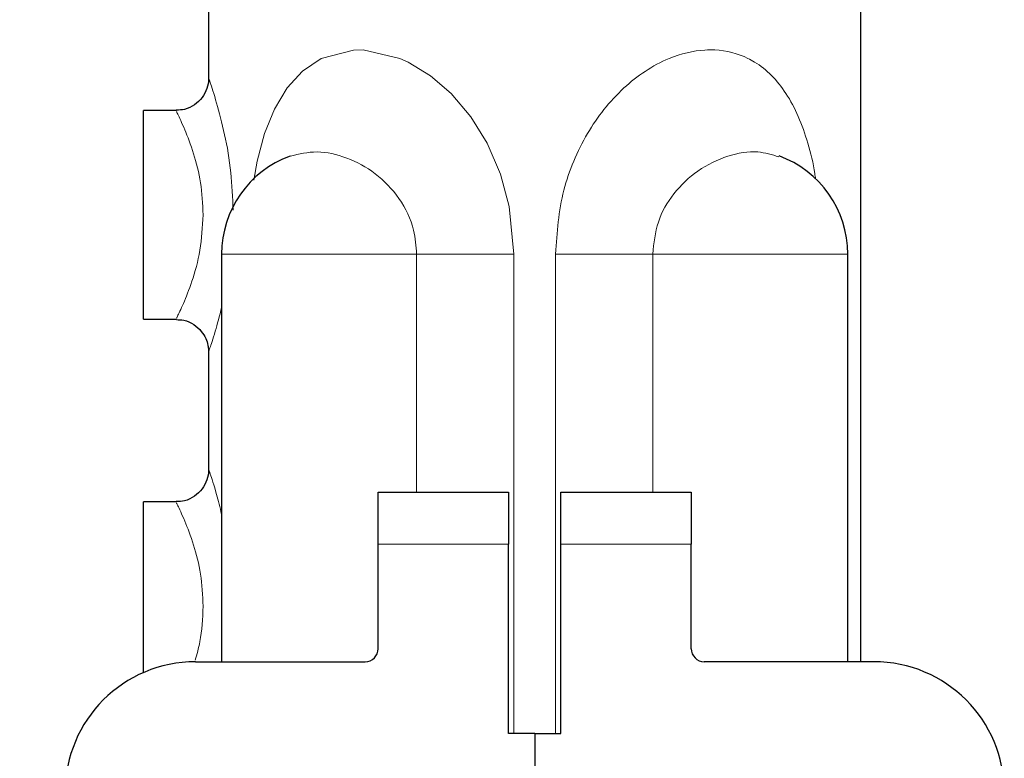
# Model space of a CAD drawing. Header units: millimetres. Extents: x 0 to 4205, y -17 to 2970.
# Tile 16 of 30: x 2360 to 2435, y 620 to 677. Entities that reach past the tile are written whole.
import ezdxf

# ---------------------------------------------------------------- set-up
doc = ezdxf.new("R2010")
doc.units = ezdxf.units.MM
doc.header["$LTSCALE"] = 5
doc.styles.add('SLDTEXTSTYLE0', font='TXT', dxfattribs={"width": 0.605})
doc.dimstyles.new('SLDDIMSTYLE6', dxfattribs={"dimtxt": 12.841593, "dimasz": 16.5, "dimexe": 0, "dimexo": 0.0625, "dimgap": 3.210398, "dimtad": 1, "dimdec": 4, "dimlfac": 5, "dimzin": 12, "dimdsep": 46, "dimtxsty": 'SLDTEXTSTYLE0', "dimsah": 1, "dimcen": 0.09, "dimadec": 3, "dimazin": 3, "dimtfac": 1, "dimtdec": 1, "dimtofl": 0, "dimtmove": 0, "dimatfit": 3, "dimfxl": 1, "dimfrac": 2, "dimtolj": 1, "dimtzin": 12, "dimarcsym": 0})

# ---------------------------------------------------------------- blocks, each defined once
blk = doc.blocks.new('_D_11')
at = {"color": 7, "linetype": 'Continuous', "lineweight": 18}
for p, q in [((2069.916, 754.222), (2020.893, 782.526)), ((2069.916, 374.222), (2020.893, 345.919))]:
    blk.add_line(p, q, dxfattribs=at)
blk.add_arc((2399.006, 564.222), 431.607, 150, 210, dxfattribs=at)
for points in [[(2025.223, 780.026), (2015.059, 766.79), (2019.436, 764.373)], [(2025.223, 348.419), (2019.436, 364.072), (2015.059, 361.655)]]:
    blk.add_solid(points, dxfattribs=at)
at = {"color": 7, "linetype": 'Continuous', "lineweight": 18, "insert": (1950.733, 587.14), "char_height": 13.2292, "attachment_point": 1, "rotation": 85.37194, "style": 'SLDTEXTSTYLE0'}
blk.add_mtext('60°', dxfattribs=at)

msp = doc.modelspace()

# ---------------------------------------------------------------- linework, layer by layer
at = {"color": 7, "linetype": 'Continuous', "lineweight": 25}
for p, q in [((2374.006106, 841.972355), (2374.006106, 672.379431)), ((2424.006106, 627.722355), (2424.006106, 841.972355)), ((2371.54083, 669.972355), (2369.006106, 669.972355)), ((2369.006106, 661.972355), (2369.006106, 669.972355)), ((2369.006106, 653.972355), (2369.006106, 661.972355)), ((2375.006106, 658.972355), (2375.006106, 627.722355)), ((2423.006106, 627.722355), (2423.006106, 658.972355)), ((2369.006106, 653.972355), (2371.544343, 653.972355)), ((2374.006106, 651.574079), (2374.006106, 642.379431)), ((2387.006106, 636.722355), (2387.006106, 640.722355)), ((2387.006106, 640.722355), (2397.006106, 640.722355)), ((2397.006106, 640.722355), (2397.006106, 636.722355)), ((2401.006106, 640.722355), (2411.006106, 640.722355)), ((2401.006106, 636.722355), (2401.006106, 640.722355)), ((2411.006106, 640.722355), (2411.006106, 636.722355)), ((2371.54083, 639.972355), (2369.006106, 639.972355)), ((2369.006106, 631.972355), (2369.006106, 639.972355)), ((2387.006106, 628.722355), (2387.006106, 636.722355)), ((2397.006106, 622.222355), (2397.006106, 636.722355)), ((2401.006106, 622.222355), (2401.006106, 636.722355)), ((2411.006106, 628.722355), (2411.006106, 636.722355)), ((2369.006106, 626.887506), (2369.006106, 631.972355)), ((2373.006106, 627.722355), (2386.006106, 627.722355)), ((2425.006106, 627.722355), (2412.006106, 627.722355)), ((2399.006106, 622.222355), (2397.006106, 622.222355)), ((2399.006106, 622.222355), (2399.006106, 618.722355)), ((2399.006106, 622.222355), (2401.006106, 622.222355))]:
    msp.add_line(p, q, dxfattribs=at)
at = {"color": 8, "linetype": 'Continuous', "lineweight": 18}
for p, q in [((2389.953602, 658.972355), (2375.006106, 658.972355)), ((2389.953602, 640.722355), (2389.953602, 658.972355)), ((2389.953602, 658.972355), (2397.411403, 658.972355)), ((2397.411403, 658.972355), (2397.411403, 622.222355)), ((2400.60081, 658.972355), (2408.058611, 658.972355)), ((2400.60081, 622.222355), (2400.60081, 658.972355)), ((2423.006106, 658.972355), (2408.058611, 658.972355)), ((2408.058611, 658.972355), (2408.058611, 640.722355)), ((2397.006106, 636.722355), (2387.006106, 636.722355)), ((2411.006106, 636.722355), (2401.006106, 636.722355))]:
    msp.add_line(p, q, dxfattribs=at)
at = {"color": 8, "linetype": 'Continuous', "lineweight": 18, "flags": 128}
msp.add_lwpolyline([(2377.468069, 664.633098), (2377.726124, 666.103949), (2378.302401, 668.211654), (2379.057043, 670.066902), (2380.037702, 671.701541), (2381.217784, 672.99661), (2382.634967, 673.956527), (2385.111827, 674.611972), (2385.855061, 674.617067), (2388.669106, 673.971744), (2389.293827, 673.69116), (2391.024274, 672.637933), (2392.59922, 671.281828), (2394.118957, 669.487387), (2395.364523, 667.470703), (2396.38377, 665.107429), (2397.057139, 662.619647), (2397.411403, 658.972355), (2397.411403, 658.972355)], dxfattribs=at)
at = {"color": 7, "linetype": 'Continuous', "lineweight": 25}
for centre, radius, start, end in [((2415.006106, 658.972355), 8, 0, 70.03369233), ((2383.006106, 658.972355), 8, 110.16063553, 180), ((2386.006106, 628.722355), 1, 270, 0), ((2412.006106, 628.722355), 1, 180, 270), ((2373.006106, 617.722355), 10, 90, 180), ((2425.006106, 617.722355), 10, 0, 90)]:
    msp.add_arc(centre, radius, start, end, dxfattribs=at)
at = {"color": 8, "linetype": 'Continuous', "lineweight": 18}
for points, knots in [([(2400.60081, 658.972355), (2400.71941, 660.625786), (2400.894138, 663.061708), (2401.961251, 666.117185), (2402.987858, 668.197788), (2404.285219, 670.095619), (2405.775876, 671.711875), (2407.468457, 673.046283), (2409.562707, 674.174058), (2411.415114, 674.620793), (2413.473997, 674.635046), (2414.771838, 674.299338), (2416.173136, 673.526447), (2417.210554, 672.69626), (2418.333766, 671.284104), (2419.262795, 669.533683), (2419.978407, 667.452752), (2420.390978, 665.82664), (2420.515724, 664.874106), (2420.532791, 664.743791)], [0, 0, 0, 0, 0.128159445, 0.188811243, 0.250591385, 0.308573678, 0.367967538, 0.42320615, 0.480461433, 0.563026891, 0.585947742, 0.670348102, 0.689474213, 0.74376603, 0.799988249, 0.860865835, 0.923395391, 0.989519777, 1, 1, 1, 1]), ([(2374.037954, 672.379431), (2374.051758, 672.340938), (2374.083836, 672.251488), (2374.607108, 670.676738), (2375.241199, 668.245918), (2375.770153, 665.355085), (2375.844488, 663.30079), (2375.879675, 662.328392)], [0, 0, 0, 0, 0.165547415, 0.38469958, 0.602108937, 0.811658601, 1, 1, 1, 1]), ([(2373.589576, 661.972355), (2373.546502, 662.809511), (2373.459699, 664.496553), (2372.854519, 666.786556), (2372.15836, 668.623167), (2371.589637, 669.808066), (2371.555118, 669.874682), (2371.540094, 669.903676)], [0, 0, 0, 0, 0.196473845, 0.395935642, 0.609551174, 0.830063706, 1, 1, 1, 1]), ([(2389.953602, 658.972355), (2389.906753, 659.586637), (2389.791788, 661.094082), (2388.715486, 663.307995), (2386.863105, 665.229165), (2384.617357, 666.446193), (2382.274313, 666.962201), (2380.927878, 666.635866), (2380.255309, 666.472856)], [0, 0, 0, 0, 0.122867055, 0.301514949, 0.479610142, 0.653424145, 0.826879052, 1, 1, 1, 1]), ([(2417.724551, 666.424342), (2417.202203, 666.586985), (2416.011151, 666.957844), (2413.78468, 666.581484), (2411.489759, 665.475027), (2409.608763, 663.69807), (2408.313457, 661.469407), (2408.143601, 659.805107), (2408.058611, 658.972355)], [0, 0, 0, 0, 0.138874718, 0.316661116, 0.495799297, 0.667681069, 0.83372026, 1, 1, 1, 1]), ([(2371.54381, 654.048335), (2371.551911, 654.063824), (2371.57052, 654.099402), (2372.060959, 655.111533), (2372.74108, 656.819864), (2373.430067, 659.186615), (2373.536714, 661.049143), (2373.589576, 661.972355)], [0, 0, 0, 0, 0.153723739, 0.353112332, 0.563033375, 0.783405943, 1, 1, 1, 1]), ([(2375.006106, 654.88258), (2374.840069, 654.236421), (2374.484192, 652.851469), (2374.066091, 651.650513), (2374.048603, 651.597097), (2374.041067, 651.574079)], [0, 0, 0, 0, 0.332321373, 0.712284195, 1, 1, 1, 1]), ([(2374.037954, 642.379431), (2374.051677, 642.337314), (2374.083567, 642.239444), (2374.537845, 640.945004), (2374.876331, 639.554141), (2375.006106, 639.020887)], [0, 0, 0, 0, 0.317769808, 0.738434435, 1, 1, 1, 1]), ([(2373.589576, 631.972355), (2373.546502, 632.809511), (2373.459699, 634.496553), (2372.854519, 636.786556), (2372.15836, 638.623167), (2371.589637, 639.808066), (2371.555118, 639.874682), (2371.540094, 639.903676)], [0, 0, 0, 0, 0.196473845, 0.395935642, 0.609551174, 0.830063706, 1, 1, 1, 1]), ([(2372.974102, 627.840075), (2373.110796, 628.301764), (2373.471416, 629.519767), (2373.544312, 631.032827), (2373.589576, 631.972355)], [0, 0, 0, 0, 0.379054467, 1, 1, 1, 1])]:
    msp.add_open_spline(points, degree=3, knots=knots, dxfattribs=at)
at = {"color": 7, "linetype": 'Continuous', "lineweight": 25}
for points, knots in [([(2374.003576, 672.378692), (2374.003835, 672.375695), (2374.024503, 672.135738), (2373.886393, 671.630241), (2373.540866, 670.939708), (2372.940714, 670.375074), (2372.242213, 670.023957), (2371.744662, 670.004921), (2371.530813, 669.996739)], [0, 0, 0, 0, 0.0023804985, 0.1905717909, 0.3999360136, 0.609219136, 0.8320415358, 1, 1, 1, 1]), ([(2371.535959, 653.943879), (2371.72595, 653.940445), (2372.200493, 653.931867), (2372.880704, 653.60829), (2373.449763, 653.101254), (2373.793549, 652.535701), (2373.966786, 652.024329), (2373.990167, 651.704504), (2374.000141, 651.568067)], [0, 0, 0, 0, 0.1494569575, 0.3732989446, 0.5771950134, 0.7466547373, 0.8919234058, 1, 1, 1, 1]), ([(2374.003576, 642.378692), (2374.003835, 642.375695), (2374.024503, 642.135738), (2373.886393, 641.630241), (2373.540867, 640.939709), (2372.940714, 640.375074), (2372.242214, 640.023957), (2371.744662, 640.004921), (2371.530813, 639.996739)], [0, 0, 0, 0, 0.002380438, 0.19057172, 0.399935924, 0.609219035, 0.832041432, 1, 1, 1, 1])]:
    msp.add_open_spline(points, degree=3, knots=knots, dxfattribs=at)

# ---------------------------------------------------------------- dimensions: what is measured, and where the dimension line sits
at = {"color": 7, "linetype": 'Continuous', "lineweight": 18}
dim = msp.add_angular_dim_2l(base=(1967.398841, 564.222355), line1=((2399.006106, 564.222355), (2069.916453, 754.222355)), line2=((2069.916453, 374.222355), (2399.006106, 564.222355)), dimstyle='SLDDIMSTYLE6', dxfattribs=at)
dim.commit()
dim.dimension.update_dxf_attribs({"geometry": '_D_11', "text_midpoint": (1968.806106, 599.047505), "dimtype": 162})

doc.saveas('drawing.dxf')
